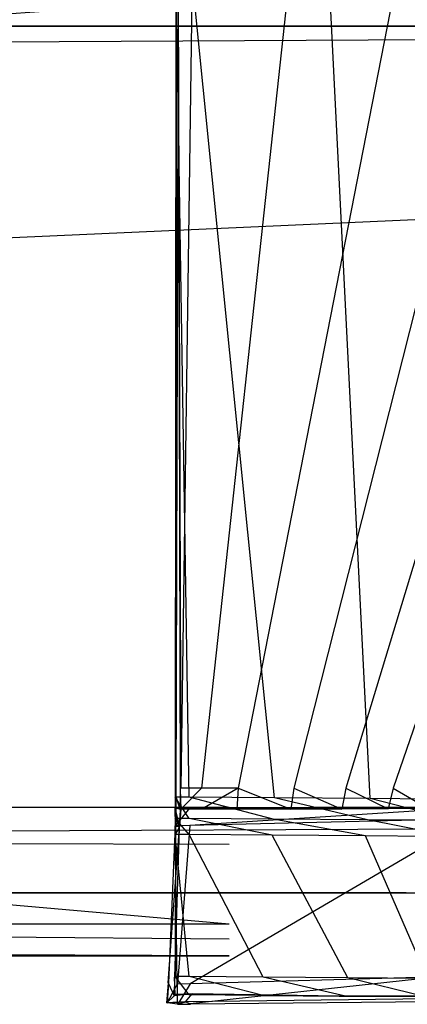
# Model space of a CAD drawing. Extents: x 0 to 0.35, y -0.337 to 0.
# Tile 12 of 18: x 0.286 to 0.295, y -0.337 to -0.316. Entities that reach past the tile are written whole.
import ezdxf

# ---------------------------------------------------------------- set-up
doc = ezdxf.new("R2010")
doc.units = 0
for name, color, linetype in [('L0_GRIFF_N_A81600__2___REPLACEM', 7, 'CONTINUOUS'), ('L1_GRIFF_N_A81600__1___REPLACEM', 7, 'CONTINUOUS'), ('L3_FRONT_N_A81600__0___REPLACEM', 7, 'CONTINUOUS')]:
    doc.layers.add(name, color=color, linetype=linetype)

msp = doc.modelspace()

# ---------------------------------------------------------------- linework, layer by layer
at = {"layer": 'L0_GRIFF_N_A81600__2___REPLACEM', "color": 254}
for points, invisible_edges in [([(0.289778, -0.314383, 0.565831), (0.290073, -0.3329, 0.572665), (0.289766, -0.332898, 0.572629), (0.289778, -0.314383, 0.565831)], 13), ([(0.289776, -0.332882, 0.572985), (0.289778, -0.314383, 0.565831), (0.289766, -0.332898, 0.572629), (0.289776, -0.332882, 0.572985)], 13), ([(0.289778, -0.314383, 0.565831), (0.289776, -0.332882, 0.572985), (0.289784, -0.314384, 0.566296), (0.289778, -0.314383, 0.565831)], 14), ([(0.289784, -0.314384, 0.566296), (0.289776, -0.332882, 0.572985), (0.28983, -0.314389, 0.570158), (0.289784, -0.314384, 0.566296)], 14), ([(0.28983, -0.314389, 0.570158), (0.289776, -0.332882, 0.572985), (0.289874, -0.332722, 0.576459), (0.28983, -0.314389, 0.570158)], 14), ([(0.290073, -0.3329, 0.572665), (0.289778, -0.314383, 0.565831), (0.290085, -0.314385, 0.565867), (0.290073, -0.3329, 0.572665)], 14), ([(0.289887, -0.332701, 0.57692), (0.28983, -0.314389, 0.570158), (0.289874, -0.332722, 0.576459), (0.289887, -0.332701, 0.57692)], 13), ([(0.28983, -0.314389, 0.570158), (0.289887, -0.332701, 0.57692), (0.289835, -0.314389, 0.570608), (0.28983, -0.314389, 0.570158)], 14), ([(0.289887, -0.332701, 0.57692), (0.290142, -0.314391, 0.570643), (0.289835, -0.314389, 0.570608), (0.289887, -0.332701, 0.57692)], 13), ([(0.290142, -0.314391, 0.570643), (0.289887, -0.332701, 0.57692), (0.290342, -0.332702, 0.576969), (0.290142, -0.314391, 0.570643)], 14), ([(0.290085, -0.314385, 0.565867), (0.291938, -0.332915, 0.572881), (0.290073, -0.3329, 0.572665), (0.290085, -0.314385, 0.565867)], 13), ([(0.291938, -0.332915, 0.572881), (0.290085, -0.314385, 0.565867), (0.293114, -0.314409, 0.566218), (0.291938, -0.332915, 0.572881)], 14), ([(0.290342, -0.332702, 0.576969), (0.292321, -0.314408, 0.570896), (0.290142, -0.314391, 0.570643), (0.290342, -0.332702, 0.576969)], 13), ([(0.292321, -0.314408, 0.570896), (0.290342, -0.332702, 0.576969), (0.291147, -0.332702, 0.577057), (0.292321, -0.314408, 0.570896)], 14), ([(0.294718, -0.314428, 0.571563), (0.292321, -0.314408, 0.570896), (0.291147, -0.332702, 0.577057), (0.294718, -0.314428, 0.571563)], 14), ([(0.294718, -0.314428, 0.571563), (0.291147, -0.332702, 0.577057), (0.292361, -0.332704, 0.577375), (0.294718, -0.314428, 0.571563)], 14), ([(0.293114, -0.314409, 0.566218), (0.294033, -0.332932, 0.573464), (0.291938, -0.332915, 0.572881), (0.293114, -0.314409, 0.566218)], 13), ([(0.296976, -0.314444, 0.572583), (0.294718, -0.314428, 0.571563), (0.292361, -0.332704, 0.577375), (0.296976, -0.314444, 0.572583)], 14), ([(0.296976, -0.314444, 0.572583), (0.292361, -0.332704, 0.577375), (0.293505, -0.332704, 0.57786), (0.296976, -0.314444, 0.572583)], 14), ([(0.294033, -0.332932, 0.573464), (0.293114, -0.314409, 0.566218), (0.29633, -0.314435, 0.567114), (0.294033, -0.332932, 0.573464)], 14), ([(0.299023, -0.314447, 0.574016), (0.296976, -0.314444, 0.572583), (0.293505, -0.332704, 0.57786), (0.299023, -0.314447, 0.574016)], 14), ([(0.299023, -0.314447, 0.574016), (0.293505, -0.332704, 0.57786), (0.294541, -0.332699, 0.578543), (0.299023, -0.314447, 0.574016)], 14), ([(0.29633, -0.314435, 0.567114), (0.296006, -0.332946, 0.574357), (0.294033, -0.332932, 0.573464), (0.29633, -0.314435, 0.567114)], 13), ([(0.300803, -0.314443, 0.575786), (0.299023, -0.314447, 0.574016), (0.294541, -0.332699, 0.578543), (0.300803, -0.314443, 0.575786)], 14), ([(0.300803, -0.314443, 0.575786), (0.294541, -0.332699, 0.578543), (0.295441, -0.33269, 0.579386), (0.300803, -0.314443, 0.575786)], 14), ([(0.289776, -0.332882, 0.572985), (0.289875, -0.333184, 0.576617), (0.289874, -0.332722, 0.576459), (0.289776, -0.332882, 0.572985)], 14), ([(0.289874, -0.332722, 0.576459), (0.289889, -0.333162, 0.577079), (0.289887, -0.332701, 0.57692), (0.289874, -0.332722, 0.576459)], 14), ([(0.289889, -0.333162, 0.577079), (0.289874, -0.332722, 0.576459), (0.289875, -0.333184, 0.576617), (0.289889, -0.333162, 0.577079)], 13), ([(0.289889, -0.333162, 0.577079), (0.290342, -0.332702, 0.576969), (0.289887, -0.332701, 0.57692), (0.289889, -0.333162, 0.577079)], 13), ([(0.290342, -0.332702, 0.576969), (0.289889, -0.333162, 0.577079), (0.290351, -0.333162, 0.577129), (0.290342, -0.332702, 0.576969)], 14), ([(0.290351, -0.333162, 0.577129), (0.291147, -0.332702, 0.577057), (0.290342, -0.332702, 0.576969), (0.290351, -0.333162, 0.577129)], 13), ([(0.291147, -0.332702, 0.577057), (0.290351, -0.333162, 0.577129), (0.291117, -0.333162, 0.577212), (0.291147, -0.332702, 0.577057)], 14), ([(0.292301, -0.333164, 0.577521), (0.291147, -0.332702, 0.577057), (0.291117, -0.333162, 0.577212), (0.292301, -0.333164, 0.577521)], 13), ([(0.291147, -0.332702, 0.577057), (0.292301, -0.333164, 0.577521), (0.292361, -0.332704, 0.577375), (0.291147, -0.332702, 0.577057)], 14), ([(0.293417, -0.333163, 0.577993), (0.292361, -0.332704, 0.577375), (0.292301, -0.333164, 0.577521), (0.293417, -0.333163, 0.577993)], 13), ([(0.292361, -0.332704, 0.577375), (0.293417, -0.333163, 0.577993), (0.293505, -0.332704, 0.57786), (0.292361, -0.332704, 0.577375)], 14), ([(0.294428, -0.333158, 0.578657), (0.293505, -0.332704, 0.57786), (0.293417, -0.333163, 0.577993), (0.294428, -0.333158, 0.578657)], 13), ([(0.293505, -0.332704, 0.57786), (0.294428, -0.333158, 0.578657), (0.294541, -0.332699, 0.578543), (0.293505, -0.332704, 0.57786)], 14), ([(0.295307, -0.33315, 0.579476), (0.294541, -0.332699, 0.578543), (0.294428, -0.333158, 0.578657), (0.295307, -0.33315, 0.579476)], 13), ([(0.294541, -0.332699, 0.578543), (0.295307, -0.33315, 0.579476), (0.295441, -0.33269, 0.579386), (0.294541, -0.332699, 0.578543)], 14), ([(0.289766, -0.332898, 0.572629), (0.289776, -0.333347, 0.573153), (0.289776, -0.332882, 0.572985), (0.289766, -0.332898, 0.572629)], 14), ([(0.289776, -0.333347, 0.573153), (0.289766, -0.332898, 0.572629), (0.289766, -0.333364, 0.5728), (0.289776, -0.333347, 0.573153)], 13), ([(0.289766, -0.332898, 0.572629), (0.290073, -0.333366, 0.572836), (0.289766, -0.333364, 0.5728), (0.289766, -0.332898, 0.572629)], 13), ([(0.290073, -0.333366, 0.572836), (0.289766, -0.332898, 0.572629), (0.290073, -0.3329, 0.572665), (0.290073, -0.333366, 0.572836)], 14), ([(0.289875, -0.333184, 0.576617), (0.289776, -0.332882, 0.572985), (0.289776, -0.333347, 0.573153), (0.289875, -0.333184, 0.576617)], 13), ([(0.290073, -0.3329, 0.572665), (0.291909, -0.33338, 0.573049), (0.290073, -0.333366, 0.572836), (0.290073, -0.3329, 0.572665)], 13), ([(0.291909, -0.33338, 0.573049), (0.290073, -0.3329, 0.572665), (0.291938, -0.332915, 0.572881), (0.291909, -0.33338, 0.573049)], 14), ([(0.291938, -0.332915, 0.572881), (0.293975, -0.333398, 0.573624), (0.291909, -0.33338, 0.573049), (0.291938, -0.332915, 0.572881)], 13), ([(0.293975, -0.333398, 0.573624), (0.291938, -0.332915, 0.572881), (0.294033, -0.332932, 0.573464), (0.293975, -0.333398, 0.573624)], 14), ([(0.294033, -0.332932, 0.573464), (0.295922, -0.333411, 0.574504), (0.293975, -0.333398, 0.573624), (0.294033, -0.332932, 0.573464)], 13), ([(0.295922, -0.333411, 0.574504), (0.294033, -0.332932, 0.573464), (0.296006, -0.332946, 0.574357), (0.295922, -0.333411, 0.574504)], 14), ([(0.289764, -0.333525, 0.599014), (0.290085, -0.33313, 0.599014), (0.289758, -0.33313, 0.599014), (0.289764, -0.333525, 0.599014)], 13), ([(0.28976, -0.333131, 0.598696), (0.289764, -0.333525, 0.599014), (0.289758, -0.33313, 0.599014), (0.28976, -0.333131, 0.598696)], 14), ([(0.290085, -0.33313, 0.599014), (0.28976, -0.333131, 0.598696), (0.289758, -0.33313, 0.599014), (0.290085, -0.33313, 0.599014)], 14), ([(0.290384, -0.333161, 0.577717), (0.28976, -0.333131, 0.598696), (0.29009, -0.33313, 0.598695), (0.290384, -0.333161, 0.577717)], 14), ([(0.28976, -0.333131, 0.598696), (0.290085, -0.33313, 0.599014), (0.29009, -0.33313, 0.598695), (0.28976, -0.333131, 0.598696)], 13), ([(0.28976, -0.333131, 0.598696), (0.290384, -0.333161, 0.577717), (0.289885, -0.333161, 0.577662), (0.28976, -0.333131, 0.598696)], 13), ([(0.28976, -0.333131, 0.598696), (0.289885, -0.333161, 0.577662), (0.289858, -0.33355, 0.577671), (0.28976, -0.333131, 0.598696)], 14), ([(0.28976, -0.333131, 0.598696), (0.289858, -0.33355, 0.577671), (0.289765, -0.333526, 0.598695), (0.28976, -0.333131, 0.598696)], 14), ([(0.289764, -0.333525, 0.599014), (0.28976, -0.333131, 0.598696), (0.289765, -0.333526, 0.598695), (0.289764, -0.333525, 0.599014)], 13), ([(0.290085, -0.33313, 0.599014), (0.289764, -0.333525, 0.599014), (0.290086, -0.333524, 0.599014), (0.290085, -0.33313, 0.599014)], 14), ([(0.289776, -0.333347, 0.573153), (0.289853, -0.333564, 0.576752), (0.289875, -0.333184, 0.576617), (0.289776, -0.333347, 0.573153)], 14), ([(0.28986, -0.333551, 0.577088), (0.289875, -0.333184, 0.576617), (0.289853, -0.333564, 0.576752), (0.28986, -0.333551, 0.577088)], 13), ([(0.289889, -0.333162, 0.577079), (0.289858, -0.33355, 0.577671), (0.289885, -0.333161, 0.577662), (0.289889, -0.333162, 0.577079)], 14), ([(0.289858, -0.33355, 0.577671), (0.289889, -0.333162, 0.577079), (0.28986, -0.333551, 0.577088), (0.289858, -0.33355, 0.577671)], 13), ([(0.289875, -0.333184, 0.576617), (0.28986, -0.333551, 0.577088), (0.289889, -0.333162, 0.577079), (0.289875, -0.333184, 0.576617)], 14), ([(0.289885, -0.333161, 0.577662), (0.290351, -0.333162, 0.577129), (0.289889, -0.333162, 0.577079), (0.289885, -0.333161, 0.577662)], 13), ([(0.290351, -0.333162, 0.577129), (0.289885, -0.333161, 0.577662), (0.290384, -0.333161, 0.577717), (0.290351, -0.333162, 0.577129)], 14), ([(0.290086, -0.333524, 0.599014), (0.296321, -0.33312, 0.599014), (0.290085, -0.33313, 0.599014), (0.290086, -0.333524, 0.599014)], 13), ([(0.296321, -0.33312, 0.599014), (0.29009, -0.33313, 0.598695), (0.290085, -0.33313, 0.599014), (0.296321, -0.33312, 0.599014)], 14), ([(0.296321, -0.33312, 0.599014), (0.290086, -0.333524, 0.599014), (0.296257, -0.333377, 0.599014), (0.296321, -0.33312, 0.599014)], 14), ([(0.29009, -0.33313, 0.598695), (0.296321, -0.33312, 0.599014), (0.296324, -0.33312, 0.598679), (0.29009, -0.33313, 0.598695)], 13), ([(0.29009, -0.33313, 0.598695), (0.296324, -0.33312, 0.598679), (0.296421, -0.333125, 0.58377), (0.29009, -0.33313, 0.598695)], 14), ([(0.29009, -0.33313, 0.598695), (0.296421, -0.333125, 0.58377), (0.295962, -0.333143, 0.581679), (0.29009, -0.33313, 0.598695)], 14), ([(0.29009, -0.33313, 0.598695), (0.291101, -0.333162, 0.577796), (0.290384, -0.333161, 0.577717), (0.29009, -0.33313, 0.598695)], 14), ([(0.29009, -0.33313, 0.598695), (0.293141, -0.333163, 0.578509), (0.291101, -0.333162, 0.577796), (0.29009, -0.33313, 0.598695)], 14), ([(0.29009, -0.33313, 0.598695), (0.295962, -0.333143, 0.581679), (0.293141, -0.333163, 0.578509), (0.29009, -0.33313, 0.598695)], 14), ([(0.290384, -0.333161, 0.577717), (0.291117, -0.333162, 0.577212), (0.290351, -0.333162, 0.577129), (0.290384, -0.333161, 0.577717)], 13), ([(0.291117, -0.333162, 0.577212), (0.290384, -0.333161, 0.577717), (0.291101, -0.333162, 0.577796), (0.291117, -0.333162, 0.577212)], 14), ([(0.291101, -0.333162, 0.577796), (0.292301, -0.333164, 0.577521), (0.291117, -0.333162, 0.577212), (0.291101, -0.333162, 0.577796)], 13), ([(0.292301, -0.333164, 0.577521), (0.291101, -0.333162, 0.577796), (0.292113, -0.333163, 0.578074), (0.292301, -0.333164, 0.577521)], 14), ([(0.293141, -0.333163, 0.578509), (0.292113, -0.333163, 0.578074), (0.291101, -0.333162, 0.577796), (0.293141, -0.333163, 0.578509)], 14), ([(0.292113, -0.333163, 0.578074), (0.293417, -0.333163, 0.577993), (0.292301, -0.333164, 0.577521), (0.292113, -0.333163, 0.578074)], 13), ([(0.293417, -0.333163, 0.577993), (0.292113, -0.333163, 0.578074), (0.293141, -0.333163, 0.578509), (0.293417, -0.333163, 0.577993)], 14), ([(0.295962, -0.333143, 0.581679), (0.294871, -0.33315, 0.579867), (0.293141, -0.333163, 0.578509), (0.295962, -0.333143, 0.581679)], 14), ([(0.294871, -0.33315, 0.579867), (0.294067, -0.333158, 0.579117), (0.293141, -0.333163, 0.578509), (0.294871, -0.33315, 0.579867)], 14), ([(0.293141, -0.333163, 0.578509), (0.294428, -0.333158, 0.578657), (0.293417, -0.333163, 0.577993), (0.293141, -0.333163, 0.578509)], 13), ([(0.294428, -0.333158, 0.578657), (0.293141, -0.333163, 0.578509), (0.294067, -0.333158, 0.579117), (0.294428, -0.333158, 0.578657)], 14), ([(0.294067, -0.333158, 0.579117), (0.295307, -0.33315, 0.579476), (0.294428, -0.333158, 0.578657), (0.294067, -0.333158, 0.579117)], 13), ([(0.295307, -0.33315, 0.579476), (0.294067, -0.333158, 0.579117), (0.294871, -0.33315, 0.579867), (0.295307, -0.33315, 0.579476)], 14), ([(0.289766, -0.333364, 0.5728), (0.289774, -0.333704, 0.573281), (0.289776, -0.333347, 0.573153), (0.289766, -0.333364, 0.5728)], 14), ([(0.289774, -0.333704, 0.573281), (0.289766, -0.333364, 0.5728), (0.289766, -0.333718, 0.57293), (0.289774, -0.333704, 0.573281)], 13), ([(0.289766, -0.333364, 0.5728), (0.290073, -0.33372, 0.572966), (0.289766, -0.333718, 0.57293), (0.289766, -0.333364, 0.5728)], 13), ([(0.290073, -0.33372, 0.572966), (0.289766, -0.333364, 0.5728), (0.290073, -0.333366, 0.572836), (0.290073, -0.33372, 0.572966)], 14), ([(0.289853, -0.333564, 0.576752), (0.289776, -0.333347, 0.573153), (0.289774, -0.333704, 0.573281), (0.289853, -0.333564, 0.576752)], 13), ([(0.290073, -0.333366, 0.572836), (0.291886, -0.333734, 0.573176), (0.290073, -0.33372, 0.572966), (0.290073, -0.333366, 0.572836)], 13), ([(0.291886, -0.333734, 0.573176), (0.290073, -0.333366, 0.572836), (0.291909, -0.33338, 0.573049), (0.291886, -0.333734, 0.573176)], 14), ([(0.290095, -0.336989, 0.599014), (0.296257, -0.333377, 0.599014), (0.290086, -0.333524, 0.599014), (0.290095, -0.336989, 0.599014)], 13), ([(0.296257, -0.333377, 0.599014), (0.290095, -0.336989, 0.599014), (0.29554, -0.336838, 0.599014), (0.296257, -0.333377, 0.599014)], 14), ([(0.291909, -0.33338, 0.573049), (0.293931, -0.333751, 0.573745), (0.291886, -0.333734, 0.573176), (0.291909, -0.33338, 0.573049)], 13), ([(0.293931, -0.333751, 0.573745), (0.291909, -0.33338, 0.573049), (0.293975, -0.333398, 0.573624), (0.293931, -0.333751, 0.573745)], 14), ([(0.293975, -0.333398, 0.573624), (0.295858, -0.333765, 0.574617), (0.293931, -0.333751, 0.573745), (0.293975, -0.333398, 0.573624)], 13), ([(0.295858, -0.333765, 0.574617), (0.293975, -0.333398, 0.573624), (0.295922, -0.333411, 0.574504), (0.295858, -0.333765, 0.574617)], 14), ([(0.289858, -0.33355, 0.577671), (0.289612, -0.336971, 0.577175), (0.289617, -0.336972, 0.577673), (0.289858, -0.33355, 0.577671)], 13), ([(0.289612, -0.336971, 0.577175), (0.289858, -0.33355, 0.577671), (0.28986, -0.333551, 0.577088), (0.289612, -0.336971, 0.577175)], 14), ([(0.28986, -0.333551, 0.577088), (0.289853, -0.333564, 0.576752), (0.289612, -0.336971, 0.577175), (0.28986, -0.333551, 0.577088)], 14), ([(0.289853, -0.333564, 0.576752), (0.289747, -0.336846, 0.574412), (0.289612, -0.336971, 0.577175), (0.289853, -0.333564, 0.576752)], 14), ([(0.289765, -0.333526, 0.598695), (0.289858, -0.33355, 0.577671), (0.289617, -0.336972, 0.577673), (0.289765, -0.333526, 0.598695)], 14), ([(0.289765, -0.333526, 0.598695), (0.289617, -0.336972, 0.577673), (0.289811, -0.336997, 0.598678), (0.289765, -0.333526, 0.598695)], 14), ([(0.289853, -0.333564, 0.576752), (0.289774, -0.333704, 0.573281), (0.289747, -0.336846, 0.574412), (0.289853, -0.333564, 0.576752)], 14), ([(0.289774, -0.333704, 0.573281), (0.289763, -0.336831, 0.574073), (0.289747, -0.336846, 0.574412), (0.289774, -0.333704, 0.573281)], 14), ([(0.289774, -0.333704, 0.573281), (0.289766, -0.333718, 0.57293), (0.289763, -0.336831, 0.574073), (0.289774, -0.333704, 0.573281)], 14), ([(0.289766, -0.333718, 0.57293), (0.290071, -0.336833, 0.574109), (0.289763, -0.336831, 0.574073), (0.289766, -0.333718, 0.57293)], 13), ([(0.289814, -0.336997, 0.599014), (0.290086, -0.333524, 0.599014), (0.289764, -0.333525, 0.599014), (0.289814, -0.336997, 0.599014)], 13), ([(0.289764, -0.333525, 0.599014), (0.289811, -0.336997, 0.598678), (0.289814, -0.336997, 0.599014), (0.289764, -0.333525, 0.599014)], 13), ([(0.289811, -0.336997, 0.598678), (0.289764, -0.333525, 0.599014), (0.289765, -0.333526, 0.598695), (0.289811, -0.336997, 0.598678)], 14), ([(0.290071, -0.336833, 0.574109), (0.289766, -0.333718, 0.57293), (0.290073, -0.33372, 0.572966), (0.290071, -0.336833, 0.574109)], 14), ([(0.290086, -0.333524, 0.599014), (0.289814, -0.336997, 0.599014), (0.290095, -0.336989, 0.599014), (0.290086, -0.333524, 0.599014)], 14), ([(0.290073, -0.33372, 0.572966), (0.291689, -0.336846, 0.574297), (0.290071, -0.336833, 0.574109), (0.290073, -0.33372, 0.572966)], 13), ([(0.291689, -0.336846, 0.574297), (0.290073, -0.33372, 0.572966), (0.291886, -0.333734, 0.573176), (0.291689, -0.336846, 0.574297)], 14), ([(0.291886, -0.333734, 0.573176), (0.293545, -0.336861, 0.574813), (0.291689, -0.336846, 0.574297), (0.291886, -0.333734, 0.573176)], 13), ([(0.293545, -0.336861, 0.574813), (0.291886, -0.333734, 0.573176), (0.293931, -0.333751, 0.573745), (0.293545, -0.336861, 0.574813)], 14), ([(0.293931, -0.333751, 0.573745), (0.295294, -0.336874, 0.575604), (0.293545, -0.336861, 0.574813), (0.293931, -0.333751, 0.573745)], 13), ([(0.295294, -0.336874, 0.575604), (0.293931, -0.333751, 0.573745), (0.295858, -0.333765, 0.574617), (0.295294, -0.336874, 0.575604)], 14), ([(0.289747, -0.336846, 0.574412), (0.28974, -0.337252, 0.574592), (0.289612, -0.336971, 0.577175), (0.289747, -0.336846, 0.574412)], 14), ([(0.289747, -0.336846, 0.574412), (0.289763, -0.337229, 0.574219), (0.28974, -0.337252, 0.574592), (0.289747, -0.336846, 0.574412)], 13), ([(0.289763, -0.337229, 0.574219), (0.289747, -0.336846, 0.574412), (0.289763, -0.336831, 0.574073), (0.289763, -0.337229, 0.574219)], 14), ([(0.289763, -0.336831, 0.574073), (0.29007, -0.337232, 0.574255), (0.289763, -0.337229, 0.574219), (0.289763, -0.336831, 0.574073)], 13), ([(0.29007, -0.337232, 0.574255), (0.289763, -0.336831, 0.574073), (0.290071, -0.336833, 0.574109), (0.29007, -0.337232, 0.574255)], 14), ([(0.290071, -0.336833, 0.574109), (0.291663, -0.337244, 0.57444), (0.29007, -0.337232, 0.574255), (0.290071, -0.336833, 0.574109)], 13), ([(0.291663, -0.337244, 0.57444), (0.290071, -0.336833, 0.574109), (0.291689, -0.336846, 0.574297), (0.291663, -0.337244, 0.57444)], 14), ([(0.290095, -0.337433, 0.599014), (0.29554, -0.336838, 0.599014), (0.290095, -0.336989, 0.599014), (0.290095, -0.337433, 0.599014)], 13), ([(0.29554, -0.336838, 0.599014), (0.290095, -0.337433, 0.599014), (0.295459, -0.337265, 0.599014), (0.29554, -0.336838, 0.599014)], 14), ([(0.291689, -0.336846, 0.574297), (0.293495, -0.337259, 0.57495), (0.291663, -0.337244, 0.57444), (0.291689, -0.336846, 0.574297)], 13), ([(0.293495, -0.337259, 0.57495), (0.291689, -0.336846, 0.574297), (0.293545, -0.336861, 0.574813), (0.293495, -0.337259, 0.57495)], 14), ([(0.293545, -0.336861, 0.574813), (0.295222, -0.337272, 0.575731), (0.293495, -0.337259, 0.57495), (0.293545, -0.336861, 0.574813)], 13), ([(0.295222, -0.337272, 0.575731), (0.293545, -0.336861, 0.574813), (0.295294, -0.336874, 0.575604), (0.295222, -0.337272, 0.575731)], 14), ([(0.28958, -0.337409, 0.577186), (0.289617, -0.336972, 0.577673), (0.289612, -0.336971, 0.577175), (0.28958, -0.337409, 0.577186)], 14), ([(0.289612, -0.336971, 0.577175), (0.28974, -0.337252, 0.574592), (0.28958, -0.337409, 0.577186), (0.289612, -0.336971, 0.577175)], 14), ([(0.289617, -0.336972, 0.577673), (0.28958, -0.337409, 0.577186), (0.289586, -0.33741, 0.577684), (0.289617, -0.336972, 0.577673)], 13), ([(0.289617, -0.336972, 0.577673), (0.289586, -0.33741, 0.577684), (0.289811, -0.336997, 0.598678), (0.289617, -0.336972, 0.577673)], 14), ([(0.289811, -0.336997, 0.598678), (0.289586, -0.33741, 0.577684), (0.289817, -0.337441, 0.598677), (0.289811, -0.336997, 0.598678)], 14), ([(0.289817, -0.337441, 0.598677), (0.289814, -0.336997, 0.599014), (0.289811, -0.336997, 0.598678), (0.289817, -0.337441, 0.598677)], 14), ([(0.289821, -0.337441, 0.599014), (0.290095, -0.336989, 0.599014), (0.289814, -0.336997, 0.599014), (0.289821, -0.337441, 0.599014)], 13), ([(0.289814, -0.336997, 0.599014), (0.289817, -0.337441, 0.598677), (0.289821, -0.337441, 0.599014), (0.289814, -0.336997, 0.599014)], 13), ([(0.290095, -0.336989, 0.599014), (0.289821, -0.337441, 0.599014), (0.290095, -0.337433, 0.599014), (0.290095, -0.336989, 0.599014)], 14), ([(0.289978, -0.337388, 0.577197), (0.28958, -0.337409, 0.577186), (0.290133, -0.337214, 0.574663), (0.289978, -0.337388, 0.577197)], 14), ([(0.28958, -0.337409, 0.577186), (0.28974, -0.337252, 0.574592), (0.290133, -0.337214, 0.574663), (0.28958, -0.337409, 0.577186)], 14), ([(0.289978, -0.337388, 0.577197), (0.289586, -0.33741, 0.577684), (0.28958, -0.337409, 0.577186), (0.289978, -0.337388, 0.577197)], 13), ([(0.289586, -0.33741, 0.577684), (0.289978, -0.337388, 0.577197), (0.28999, -0.337389, 0.577694), (0.289586, -0.33741, 0.577684)], 14), ([(0.28999, -0.337389, 0.577694), (0.289817, -0.337441, 0.598677), (0.289586, -0.33741, 0.577684), (0.28999, -0.337389, 0.577694)], 13), ([(0.290133, -0.337214, 0.574663), (0.28974, -0.337252, 0.574592), (0.289763, -0.337229, 0.574219), (0.290133, -0.337214, 0.574663)], 14), ([(0.290133, -0.337214, 0.574663), (0.289763, -0.337229, 0.574219), (0.29007, -0.337232, 0.574255), (0.290133, -0.337214, 0.574663)], 14), ([(0.289817, -0.337441, 0.598677), (0.28999, -0.337389, 0.577694), (0.2901, -0.337435, 0.598677), (0.289817, -0.337441, 0.598677)], 14), ([(0.28999, -0.337389, 0.577694), (0.289978, -0.337388, 0.577197), (0.290133, -0.337214, 0.574663), (0.28999, -0.337389, 0.577694)], 14), ([(0.28999, -0.337389, 0.577694), (0.290133, -0.337214, 0.574663), (0.293359, -0.337262, 0.575325), (0.28999, -0.337389, 0.577694)], 14), ([(0.2901, -0.337435, 0.598677), (0.28999, -0.337389, 0.577694), (0.30038, -0.337253, 0.585234), (0.2901, -0.337435, 0.598677)], 14), ([(0.30038, -0.337253, 0.585234), (0.28999, -0.337389, 0.577694), (0.293359, -0.337262, 0.575325), (0.30038, -0.337253, 0.585234)], 14), ([(0.291644, -0.337248, 0.574839), (0.290133, -0.337214, 0.574663), (0.29007, -0.337232, 0.574255), (0.291644, -0.337248, 0.574839)], 14), ([(0.291644, -0.337248, 0.574839), (0.29007, -0.337232, 0.574255), (0.291663, -0.337244, 0.57444), (0.291644, -0.337248, 0.574839)], 14), ([(0.290095, -0.337433, 0.599014), (0.2901, -0.337435, 0.598677), (0.296462, -0.337257, 0.599014), (0.290095, -0.337433, 0.599014)], 14), ([(0.30016, -0.337344, 0.598708), (0.2901, -0.337435, 0.598677), (0.30038, -0.337253, 0.585234), (0.30016, -0.337344, 0.598708)], 14), ([(0.300151, -0.337341, 0.599014), (0.296462, -0.337257, 0.599014), (0.2901, -0.337435, 0.598677), (0.300151, -0.337341, 0.599014)], 14), ([(0.300151, -0.337341, 0.599014), (0.2901, -0.337435, 0.598677), (0.30016, -0.337344, 0.598708), (0.300151, -0.337341, 0.599014)], 14), ([(0.293359, -0.337262, 0.575325), (0.290133, -0.337214, 0.574663), (0.291644, -0.337248, 0.574839), (0.293359, -0.337262, 0.575325)], 14), ([(0.293495, -0.337259, 0.57495), (0.291644, -0.337248, 0.574839), (0.291663, -0.337244, 0.57444), (0.293495, -0.337259, 0.57495)], 13), ([(0.291644, -0.337248, 0.574839), (0.293495, -0.337259, 0.57495), (0.293359, -0.337262, 0.575325), (0.291644, -0.337248, 0.574839)], 14), ([(0.30038, -0.337253, 0.585234), (0.293359, -0.337262, 0.575325), (0.297841, -0.337275, 0.578438), (0.30038, -0.337253, 0.585234)], 14), ([(0.295222, -0.337272, 0.575731), (0.293359, -0.337262, 0.575325), (0.293495, -0.337259, 0.57495), (0.295222, -0.337272, 0.575731)], 13), ([(0.293359, -0.337262, 0.575325), (0.295222, -0.337272, 0.575731), (0.295024, -0.337275, 0.576078), (0.293359, -0.337262, 0.575325)], 14), ([(0.297841, -0.337275, 0.578438), (0.293359, -0.337262, 0.575325), (0.295024, -0.337275, 0.576078), (0.297841, -0.337275, 0.578438)], 14), ([(0.2901, -0.337435, 0.598677), (0.289821, -0.337441, 0.599014), (0.289817, -0.337441, 0.598677), (0.2901, -0.337435, 0.598677)], 13), ([(0.289821, -0.337441, 0.599014), (0.2901, -0.337435, 0.598677), (0.290095, -0.337433, 0.599014), (0.289821, -0.337441, 0.599014)], 14)]:
    msp.add_3dface(points, dxfattribs=dict(at, invisible_edges=invisible_edges))
at = {"layer": 'L1_GRIFF_N_A81600__1___REPLACEM', "color": 254}
for points, invisible_edges in [([(0.057811, -0.332458, 0.576732), (0.290944, -0.315376, 0.570481), (0.057811, -0.315376, 0.570481), (0.057811, -0.332458, 0.576732)], 13), ([(0.290944, -0.315376, 0.570481), (0.057811, -0.332458, 0.576732), (0.290944, -0.332458, 0.576732), (0.290944, -0.315376, 0.570481)], 14), ([(0.057828, -0.31549, 0.567178), (0.290945, -0.335681, 0.574543), (0.057811, -0.335681, 0.574543), (0.057828, -0.31549, 0.567178)], 13), ([(0.290945, -0.335681, 0.574543), (0.057828, -0.31549, 0.567178), (0.290961, -0.31549, 0.567178), (0.290945, -0.335681, 0.574543)], 14), ([(0.290944, -0.333123, 0.576975), (0.057811, -0.332458, 0.576732), (0.057811, -0.333123, 0.576975), (0.290944, -0.333123, 0.576975)], 13), ([(0.057811, -0.332458, 0.576732), (0.290944, -0.333123, 0.576975), (0.290944, -0.332458, 0.576732), (0.057811, -0.332458, 0.576732)], 14), ([(0.057811, -0.333123, 0.578633), (0.290944, -0.333123, 0.576975), (0.057811, -0.333123, 0.576975), (0.057811, -0.333123, 0.578633)], 13), ([(0.290944, -0.333123, 0.576975), (0.057811, -0.333123, 0.578633), (0.290944, -0.333123, 0.578633), (0.290944, -0.333123, 0.576975)], 14), ([(0.290944, -0.333931, 0.578666), (0.057811, -0.333123, 0.578633), (0.057811, -0.333931, 0.578666), (0.290944, -0.333931, 0.578666)], 13), ([(0.057811, -0.333123, 0.578633), (0.290944, -0.333931, 0.578666), (0.290944, -0.333123, 0.578633), (0.057811, -0.333123, 0.578633)], 14), ([(0.290944, -0.336009, 0.578748), (0.057811, -0.333931, 0.578666), (0.057811, -0.336009, 0.578748), (0.290944, -0.336009, 0.578748)], 13), ([(0.057811, -0.333931, 0.578666), (0.290944, -0.336009, 0.578748), (0.290944, -0.333931, 0.578666), (0.057811, -0.333931, 0.578666)], 14), ([(0.057811, -0.335681, 0.574543), (0.290944, -0.336375, 0.574809), (0.057811, -0.336375, 0.574809), (0.057811, -0.335681, 0.574543)], 13), ([(0.290944, -0.336375, 0.574809), (0.057811, -0.335681, 0.574543), (0.290945, -0.335681, 0.574543), (0.290944, -0.336375, 0.574809)], 14), ([(0.290944, -0.336375, 0.578763), (0.057811, -0.336009, 0.578748), (0.057811, -0.336375, 0.578763), (0.290944, -0.336375, 0.578763)], 13), ([(0.057811, -0.336009, 0.578748), (0.290944, -0.336375, 0.578763), (0.290944, -0.336009, 0.578748), (0.057811, -0.336009, 0.578748)], 14), ([(0.290944, -0.336375, 0.578763), (0.057811, -0.336375, 0.578145), (0.290944, -0.336375, 0.578145), (0.290944, -0.336375, 0.578763)], 13), ([(0.057811, -0.336375, 0.578145), (0.290944, -0.336375, 0.578763), (0.057811, -0.336375, 0.578763), (0.057811, -0.336375, 0.578145)], 14), ([(0.290944, -0.336375, 0.578145), (0.057811, -0.336375, 0.575524), (0.290944, -0.336375, 0.575524), (0.290944, -0.336375, 0.578145)], 13), ([(0.057811, -0.336375, 0.575524), (0.290944, -0.336375, 0.578145), (0.057811, -0.336375, 0.578145), (0.057811, -0.336375, 0.575524)], 14), ([(0.290944, -0.336375, 0.575524), (0.057811, -0.336375, 0.574809), (0.290944, -0.336375, 0.574809), (0.290944, -0.336375, 0.575524)], 13), ([(0.057811, -0.336375, 0.574809), (0.290944, -0.336375, 0.575524), (0.057811, -0.336375, 0.575524), (0.057811, -0.336375, 0.574809)], 14)]:
    msp.add_3dface(points, dxfattribs=dict(at, invisible_edges=invisible_edges))
at = {"layer": 'L3_FRONT_N_A81600__0___REPLACEM', "color": 8}
for points, invisible_edges in [([(0.003722, -0.316, 0.00371), (0.346193, -0.316, 0.002), (0.003722, -0.316, 0.002), (0.003722, -0.316, 0.00371)], 13), ([(0.346193, -0.316, 0.002), (0.003722, -0.316, 0.00371), (0.346193, -0.316, 0.00371), (0.346193, -0.316, 0.002)], 14), ([(0.003722, -0.316, 0.596586), (0.346193, -0.316, 0.00371), (0.003722, -0.316, 0.00371), (0.003722, -0.316, 0.596586)], 13), ([(0.346193, -0.316, 0.00371), (0.003722, -0.316, 0.596586), (0.049602, -0.316, 0.571935), (0.346193, -0.316, 0.00371)], 10), ([(0.346193, -0.316, 0.002), (0.003722, -0.317928, 0.002), (0.003722, -0.316, 0.002), (0.346193, -0.316, 0.002)], 13), ([(0.003722, -0.317928, 0.002), (0.346193, -0.316, 0.002), (0.346193, -0.317928, 0.002), (0.003722, -0.317928, 0.002)], 14), ([(0.346193, -0.316, 0.00371), (0.049602, -0.316, 0.571935), (0.052527, -0.316, 0.570372), (0.346193, -0.316, 0.00371)], 13), ([(0.346193, -0.316, 0.00371), (0.052527, -0.316, 0.570372), (0.0557, -0.316, 0.56941), (0.346193, -0.316, 0.00371)], 10), ([(0.346193, -0.316, 0.00371), (0.0557, -0.316, 0.56941), (0.057342, -0.316, 0.569166), (0.346193, -0.316, 0.00371)], 13), ([(0.346193, -0.316, 0.00371), (0.057342, -0.316, 0.569166), (0.291, -0.316, 0.569085), (0.346193, -0.316, 0.00371)], 10), ([(0.2943, -0.316, 0.56941), (0.346193, -0.316, 0.00371), (0.291, -0.316, 0.569085), (0.2943, -0.316, 0.56941)], 15), ([(0.297473, -0.316, 0.570372), (0.346193, -0.316, 0.00371), (0.2943, -0.316, 0.56941), (0.297473, -0.316, 0.570372)], 10), ([(0.346193, -0.317928, 0.002), (0.003722, -0.333345, 0.002), (0.003722, -0.317928, 0.002), (0.346193, -0.317928, 0.002)], 13), ([(0.003722, -0.333345, 0.002), (0.346193, -0.317928, 0.002), (0.346193, -0.333345, 0.002), (0.003722, -0.333345, 0.002)], 14), ([(0.346193, -0.333345, 0.002), (0.003722, -0.335, 0.002), (0.003722, -0.333345, 0.002), (0.346193, -0.333345, 0.002)], 13), ([(0.003722, -0.335, 0.002), (0.346193, -0.333345, 0.002), (0.346193, -0.335, 0.002), (0.003722, -0.335, 0.002)], 14), ([(0.346193, -0.335, 0.596382), (0.003722, -0.335, 0.00371), (0.346193, -0.335, 0.00371), (0.346193, -0.335, 0.596382)], 13), ([(0.003722, -0.335, 0.00371), (0.346193, -0.335, 0.596382), (0.294827, -0.335, 0.576761), (0.003722, -0.335, 0.00371)], 10), ([(0.003722, -0.335, 0.00371), (0.294827, -0.335, 0.576761), (0.292951, -0.335, 0.576192), (0.003722, -0.335, 0.00371)], 13), ([(0.003722, -0.335, 0.00371), (0.292951, -0.335, 0.576192), (0.291, -0.335, 0.576), (0.003722, -0.335, 0.00371)], 10), ([(0.059, -0.335, 0.576), (0.003722, -0.335, 0.00371), (0.291, -0.335, 0.576), (0.059, -0.335, 0.576)], 15), ([(0.346193, -0.335, 0.00371), (0.003722, -0.335, 0.002), (0.346193, -0.335, 0.002), (0.346193, -0.335, 0.00371)], 13), ([(0.003722, -0.335, 0.002), (0.346193, -0.335, 0.00371), (0.003722, -0.335, 0.00371), (0.003722, -0.335, 0.002)], 14), ([(0.294827, -0.335, 0.576761), (0.346193, -0.335, 0.596382), (0.296556, -0.335, 0.577685), (0.294827, -0.335, 0.576761)], 13)]:
    msp.add_3dface(points, dxfattribs=dict(at, invisible_edges=invisible_edges))

doc.saveas('drawing.dxf')
